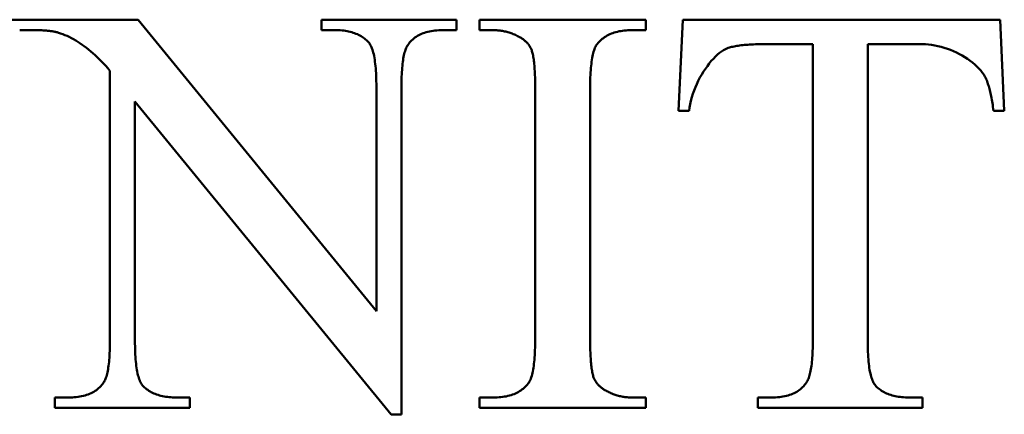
# Model space of a CAD drawing. Header units: millimetres. Extents: x 163 to 2699, y 224 to 730.
# Tile 76 of 168: x 230.22 to 234.02, y 486.26 to 487.78. Entities that reach past the tile are written whole.
import ezdxf

# ---------------------------------------------------------------- set-up
doc = ezdxf.new("R2010")
doc.units = ezdxf.units.MM
doc.layers.add('可見 (ISO)', color=7, linetype='Continuous', lineweight=50)

msp = doc.modelspace()

# ---------------------------------------------------------------- linework, layer by layer
at = {"layer": '可見 (ISO)'}
for p, q in [((229.7497, 487.7801), (230.6786, 487.7801)), ((230.6786, 487.7801), (231.5977, 486.6539)), ((231.3857, 487.7801), (231.9066, 487.7801)), ((231.3857, 487.7397), (231.3857, 487.7801)), ((231.9066, 487.7801), (231.9066, 487.7397)), ((231.996, 487.7801), (232.6369, 487.7801)), ((231.996, 487.7397), (231.996, 487.7801)), ((232.6369, 487.7801), (232.6369, 487.7397)), ((232.7632, 487.4284), (232.7803, 487.7801)), ((232.7803, 487.7801), (234.0046, 487.7801)), ((234.0046, 487.7801), (234.0205, 487.4284)), ((230.2779, 487.7397), (230.2215, 487.7397)), ((231.4372, 487.7397), (231.3857, 487.7397)), ((231.9066, 487.7397), (231.8539, 487.7397)), ((232.0487, 487.7397), (231.996, 487.7397)), ((232.6369, 487.7397), (232.583, 487.7397)), ((233.2816, 487.6858), (233.1014, 487.6858)), ((233.2816, 486.5399), (233.2816, 487.6858)), ((233.4936, 487.6858), (233.4936, 486.5399)), ((233.7043, 487.6858), (233.4936, 487.6858)), ((230.5695, 486.5399), (230.5695, 487.5828)), ((231.5977, 486.6539), (231.5977, 487.5203)), ((231.6945, 487.5203), (231.6945, 486.2556)), ((232.2105, 486.5461), (232.2105, 487.5142)), ((232.4225, 487.5142), (232.4225, 486.5461)), ((230.6664, 487.4639), (230.6664, 486.5399)), ((231.6553, 486.2556), (230.6664, 487.4639)), ((232.8048, 487.4284), (232.7632, 487.4284)), ((234.0205, 487.4284), (233.9789, 487.4284)), ((230.3575, 486.3206), (230.409, 486.3206)), ((230.3575, 486.2801), (230.3575, 486.3206)), ((230.8257, 486.3206), (230.8784, 486.3206)), ((230.8784, 486.3206), (230.8784, 486.2801)), ((231.996, 486.3206), (232.0487, 486.3206)), ((231.996, 486.2801), (231.996, 486.3206)), ((232.583, 486.3206), (232.6369, 486.3206)), ((232.6369, 486.3206), (232.6369, 486.2801)), ((233.0695, 486.3206), (233.1222, 486.3206)), ((233.0695, 486.2801), (233.0695, 486.3206)), ((233.6529, 486.3206), (233.7043, 486.3206)), ((233.7043, 486.3206), (233.7043, 486.2801)), ((230.8784, 486.2801), (230.3575, 486.2801)), ((232.6369, 486.2801), (231.996, 486.2801)), ((233.7043, 486.2801), (233.0695, 486.2801)), ((231.6945, 486.2556), (231.6553, 486.2556))]:
    msp.add_line(p, q, dxfattribs=at)
at = {"layer": '可見 (ISO)', "flags": 128}
for points in [[(230.371, 487.7299), (230.3684, 487.7307), (230.3656, 487.7314), (230.3628, 487.7321), (230.3598, 487.7328), (230.3568, 487.7334), (230.3536, 487.7341), (230.3503, 487.7346), (230.3469, 487.7352), (230.3434, 487.7357), (230.3398, 487.7362), (230.3361, 487.7367), (230.3323, 487.7371), (230.3283, 487.7375), (230.3243, 487.7378), (230.3201, 487.7382), (230.3159, 487.7385), (230.3115, 487.7387), (230.307, 487.739), (230.3024, 487.7392), (230.2977, 487.7393), (230.2929, 487.7395), (230.288, 487.7396), (230.283, 487.7396), (230.2779, 487.7397)], [(230.5695, 487.5828), (230.5614, 487.5923), (230.5533, 487.6015), (230.5451, 487.6104), (230.5369, 487.6191), (230.5287, 487.6274), (230.5204, 487.6354), (230.5122, 487.6432), (230.5039, 487.6506), (230.4956, 487.6578), (230.4873, 487.6646), (230.479, 487.6712), (230.4707, 487.6775), (230.4624, 487.6835), (230.4541, 487.6892), (230.4458, 487.6945), (230.4375, 487.6996), (230.4291, 487.7045), (230.4208, 487.709), (230.4125, 487.7132), (230.4042, 487.7171), (230.3959, 487.7207), (230.3876, 487.7241), (230.3793, 487.7271), (230.371, 487.7299)], [(231.5671, 487.6931), (231.5635, 487.6969), (231.5598, 487.7006), (231.5559, 487.704), (231.5519, 487.7073), (231.5477, 487.7105), (231.5433, 487.7135), (231.5388, 487.7163), (231.5341, 487.719), (231.5293, 487.7215), (231.5243, 487.7238), (231.5191, 487.726), (231.5138, 487.728), (231.5083, 487.7299), (231.5026, 487.7316), (231.4968, 487.7331), (231.4908, 487.7345), (231.4847, 487.7357), (231.4784, 487.7368), (231.4719, 487.7377), (231.4653, 487.7384), (231.4585, 487.739), (231.4516, 487.7394), (231.4445, 487.7396), (231.4372, 487.7397)], [(231.8539, 487.7397), (231.846, 487.7396), (231.8383, 487.7393), (231.8308, 487.7388), (231.8236, 487.7381), (231.8165, 487.7372), (231.8096, 487.7361), (231.8029, 487.7348), (231.7964, 487.7333), (231.7901, 487.7316), (231.784, 487.7297), (231.7781, 487.7276), (231.7724, 487.7253), (231.7668, 487.7228), (231.7615, 487.7201), (231.7564, 487.7172), (231.7515, 487.7141), (231.7467, 487.7108), (231.7422, 487.7073), (231.7378, 487.7036), (231.7337, 487.6997), (231.7297, 487.6956), (231.726, 487.6913), (231.7224, 487.6868), (231.7191, 487.6821)], [(232.1504, 487.7127), (232.1464, 487.7149), (232.1424, 487.717), (232.1384, 487.719), (232.1343, 487.721), (232.1302, 487.7228), (232.1261, 487.7245), (232.122, 487.7262), (232.1179, 487.7277), (232.1137, 487.7291), (232.1095, 487.7305), (232.1053, 487.7318), (232.1011, 487.7329), (232.0969, 487.734), (232.0926, 487.735), (232.0883, 487.7359), (232.084, 487.7367), (232.0796, 487.7374), (232.0753, 487.738), (232.0709, 487.7385), (232.0665, 487.7389), (232.0621, 487.7393), (232.0577, 487.7395), (232.0532, 487.7396), (232.0487, 487.7397)], [(232.583, 487.7397), (232.5755, 487.7396), (232.5682, 487.7393), (232.5611, 487.7388), (232.5541, 487.7382), (232.5473, 487.7373), (232.5407, 487.7363), (232.5342, 487.7351), (232.5279, 487.7337), (232.5217, 487.7321), (232.5157, 487.7303), (232.5099, 487.7284), (232.5043, 487.7262), (232.4988, 487.7239), (232.4935, 487.7213), (232.4883, 487.7186), (232.4833, 487.7157), (232.4785, 487.7126), (232.4739, 487.7093), (232.4694, 487.7059), (232.4651, 487.7022), (232.4609, 487.6984), (232.4569, 487.6944), (232.4531, 487.6902), (232.4494, 487.6858)], [(231.5977, 487.5203), (231.5977, 487.5317), (231.5975, 487.5427), (231.5972, 487.5533), (231.5969, 487.5636), (231.5964, 487.5735), (231.5958, 487.583), (231.5951, 487.5922), (231.5943, 487.6011), (231.5934, 487.6095), (231.5924, 487.6176), (231.5913, 487.6254), (231.5901, 487.6328), (231.5887, 487.6398), (231.5873, 487.6464), (231.5858, 487.6527), (231.5841, 487.6587), (231.5824, 487.6642), (231.5805, 487.6694), (231.5785, 487.6743), (231.5765, 487.6788), (231.5743, 487.6829), (231.572, 487.6867), (231.5696, 487.6901), (231.5671, 487.6931)], [(231.7191, 487.6821), (231.7171, 487.679), (231.7151, 487.6755), (231.7133, 487.6718), (231.7116, 487.6677), (231.7099, 487.6633), (231.7083, 487.6586), (231.7068, 487.6536), (231.7054, 487.6483), (231.7041, 487.6427), (231.7029, 487.6367), (231.7017, 487.6305), (231.7007, 487.6239), (231.6997, 487.617), (231.6988, 487.6098), (231.698, 487.6022), (231.6973, 487.5944), (231.6966, 487.5862), (231.6961, 487.5778), (231.6956, 487.569), (231.6952, 487.5599), (231.6949, 487.5505), (231.6947, 487.5407), (231.6946, 487.5307), (231.6945, 487.5203)], [(232.1958, 487.6649), (232.1948, 487.6673), (232.1938, 487.6696), (232.1926, 487.6718), (232.1914, 487.6741), (232.1902, 487.6763), (232.1888, 487.6785), (232.1874, 487.6806), (232.1858, 487.6828), (232.1842, 487.6849), (232.1825, 487.6869), (232.1808, 487.689), (232.1789, 487.691), (232.177, 487.6929), (232.175, 487.6949), (232.1729, 487.6968), (232.1707, 487.6987), (232.1685, 487.7006), (232.1661, 487.7024), (232.1637, 487.7042), (232.1612, 487.7059), (232.1586, 487.7077), (232.156, 487.7094), (232.1532, 487.7111), (232.1504, 487.7127)], [(232.4494, 487.6858), (232.4472, 487.6826), (232.4451, 487.6791), (232.4431, 487.6753), (232.4412, 487.6711), (232.4394, 487.6666), (232.4376, 487.6617), (232.436, 487.6565), (232.4345, 487.6509), (232.433, 487.645), (232.4317, 487.6387), (232.4304, 487.6321), (232.4292, 487.6251), (232.4281, 487.6178), (232.4272, 487.6101), (232.4263, 487.6021), (232.4255, 487.5937), (232.4248, 487.585), (232.4242, 487.5759), (232.4237, 487.5665), (232.4232, 487.5567), (232.4229, 487.5466), (232.4227, 487.5362), (232.4225, 487.5254), (232.4225, 487.5142)], [(233.1014, 487.6858), (233.0927, 487.6857), (233.0843, 487.6856), (233.076, 487.6855), (233.068, 487.6853), (233.0602, 487.6851), (233.0525, 487.6848), (233.0451, 487.6844), (233.038, 487.684), (233.031, 487.6835), (233.0242, 487.683), (233.0177, 487.6824), (233.0113, 487.6818), (233.0052, 487.6811), (232.9993, 487.6803), (232.9936, 487.6795), (232.9881, 487.6787), (232.9828, 487.6778), (232.9778, 487.6768), (232.9729, 487.6758), (232.9683, 487.6747), (232.9639, 487.6736), (232.9597, 487.6724), (232.9557, 487.6711), (232.9519, 487.6698)], [(233.9458, 487.5608), (233.9411, 487.5687), (233.9356, 487.5766), (233.9294, 487.5844), (233.9224, 487.5921), (233.9149, 487.5997), (233.9067, 487.6072), (233.8979, 487.6144), (233.8886, 487.6215), (233.8789, 487.6283), (233.8687, 487.6349), (233.8581, 487.6412), (233.8471, 487.6472), (233.8359, 487.6528), (233.8243, 487.6581), (233.8126, 487.663), (233.8007, 487.6675), (233.7887, 487.6716), (233.7765, 487.6752), (233.7644, 487.6783), (233.7522, 487.6809), (233.7401, 487.683), (233.728, 487.6845), (233.7161, 487.6854), (233.7043, 487.6858)], [(232.2105, 487.5142), (232.2104, 487.5236), (232.2104, 487.5326), (232.2102, 487.5415), (232.2101, 487.55), (232.2098, 487.5583), (232.2096, 487.5663), (232.2092, 487.5741), (232.2088, 487.5816), (232.2084, 487.5888), (232.2079, 487.5958), (232.2074, 487.6024), (232.2068, 487.6089), (232.2062, 487.615), (232.2055, 487.6209), (232.2047, 487.6265), (232.2039, 487.6318), (232.2031, 487.6369), (232.2022, 487.6417), (232.2013, 487.6463), (232.2003, 487.6505), (232.1992, 487.6545), (232.1981, 487.6583), (232.197, 487.6617), (232.1958, 487.6649)], [(232.9519, 487.6698), (232.9446, 487.6667), (232.9371, 487.6626), (232.9294, 487.6576), (232.9216, 487.6518), (232.9137, 487.6451), (232.9058, 487.6376), (232.8979, 487.6294), (232.8901, 487.6206), (232.8823, 487.6111), (232.8747, 487.6011), (232.8672, 487.5905), (232.86, 487.5794), (232.853, 487.568), (232.8463, 487.5562), (232.8399, 487.544), (232.834, 487.5316), (232.8284, 487.5189), (232.8233, 487.5061), (232.8187, 487.4932), (232.8147, 487.4802), (232.8113, 487.4671), (232.8084, 487.4541), (232.8063, 487.4412), (232.8048, 487.4284)], [(233.9789, 487.4284), (233.9778, 487.436), (233.9768, 487.4434), (233.9757, 487.4506), (233.9745, 487.4576), (233.9734, 487.4645), (233.9722, 487.4711), (233.971, 487.4776), (233.9697, 487.484), (233.9685, 487.4901), (233.9672, 487.4961), (233.9658, 487.5018), (233.9645, 487.5075), (233.9631, 487.5129), (233.9616, 487.5181), (233.9602, 487.5232), (233.9587, 487.5281), (233.9572, 487.5328), (233.9556, 487.5373), (233.9541, 487.5417), (233.9525, 487.5459), (233.9508, 487.5498), (233.9492, 487.5537), (233.9475, 487.5573), (233.9458, 487.5608)], [(232.1835, 486.3745), (232.1857, 486.3776), (232.1878, 486.3811), (232.1898, 486.3849), (232.1918, 486.3891), (232.1936, 486.3937), (232.1953, 486.3985), (232.1969, 486.4038), (232.1985, 486.4093), (232.1999, 486.4153), (232.2013, 486.4215), (232.2026, 486.4282), (232.2037, 486.4351), (232.2048, 486.4425), (232.2058, 486.4501), (232.2067, 486.4582), (232.2075, 486.4665), (232.2082, 486.4753), (232.2088, 486.4843), (232.2093, 486.4937), (232.2097, 486.5035), (232.2101, 486.5136), (232.2103, 486.5241), (232.2104, 486.5349), (232.2105, 486.5461)], [(232.4225, 486.5461), (232.4225, 486.5367), (232.4226, 486.5276), (232.4227, 486.5188), (232.4229, 486.5102), (232.4231, 486.5019), (232.4234, 486.4939), (232.4237, 486.4861), (232.4241, 486.4787), (232.4246, 486.4714), (232.425, 486.4645), (232.4256, 486.4578), (232.4262, 486.4514), (232.4268, 486.4452), (232.4275, 486.4394), (232.4282, 486.4337), (232.429, 486.4284), (232.4299, 486.4233), (232.4308, 486.4185), (232.4317, 486.414), (232.4327, 486.4097), (232.4337, 486.4057), (232.4348, 486.402), (232.436, 486.3985), (232.4372, 486.3953)], [(230.545, 486.3782), (230.547, 486.3813), (230.5489, 486.3847), (230.5508, 486.3885), (230.5525, 486.3925), (230.5542, 486.3969), (230.5558, 486.4016), (230.5572, 486.4066), (230.5586, 486.4119), (230.56, 486.4176), (230.5612, 486.4235), (230.5624, 486.4298), (230.5634, 486.4364), (230.5644, 486.4433), (230.5653, 486.4505), (230.5661, 486.458), (230.5668, 486.4659), (230.5675, 486.474), (230.568, 486.4825), (230.5685, 486.4913), (230.5689, 486.5004), (230.5692, 486.5098), (230.5694, 486.5195), (230.5695, 486.5296), (230.5695, 486.5399)], [(230.6664, 486.5399), (230.6664, 486.5286), (230.6666, 486.5176), (230.6668, 486.5069), (230.6672, 486.4967), (230.6676, 486.4867), (230.6682, 486.4772), (230.6689, 486.468), (230.6696, 486.4592), (230.6705, 486.4507), (230.6715, 486.4426), (230.6725, 486.4349), (230.6737, 486.4275), (230.675, 486.4205), (230.6764, 486.4138), (230.6778, 486.4075), (230.6794, 486.4016), (230.6811, 486.396), (230.6829, 486.3908), (230.6848, 486.3859), (230.6868, 486.3815), (230.6889, 486.3773), (230.6911, 486.3736), (230.6934, 486.3702), (230.6958, 486.3671)], [(233.257, 486.3782), (233.259, 486.3813), (233.261, 486.3847), (233.2628, 486.3885), (233.2645, 486.3925), (233.2662, 486.3969), (233.2678, 486.4016), (233.2693, 486.4066), (233.2707, 486.4119), (233.272, 486.4176), (233.2732, 486.4235), (233.2744, 486.4298), (233.2754, 486.4364), (233.2764, 486.4433), (233.2773, 486.4505), (233.2781, 486.458), (233.2788, 486.4659), (233.2795, 486.474), (233.28, 486.4825), (233.2805, 486.4913), (233.2809, 486.5004), (233.2812, 486.5098), (233.2814, 486.5195), (233.2815, 486.5296), (233.2816, 486.5399)], [(233.4936, 486.5399), (233.4936, 486.5286), (233.4938, 486.5176), (233.494, 486.5069), (233.4944, 486.4967), (233.4948, 486.4867), (233.4954, 486.4772), (233.4961, 486.468), (233.4968, 486.4592), (233.4977, 486.4507), (233.4987, 486.4426), (233.4997, 486.4349), (233.5009, 486.4275), (233.5022, 486.4205), (233.5036, 486.4138), (233.5051, 486.4075), (233.5066, 486.4016), (233.5083, 486.396), (233.5101, 486.3908), (233.512, 486.3859), (233.514, 486.3815), (233.5161, 486.3773), (233.5183, 486.3736), (233.5206, 486.3702), (233.523, 486.3671)], [(232.4372, 486.3953), (232.4381, 486.393), (232.4392, 486.3907), (232.4403, 486.3884), (232.4415, 486.3862), (232.4428, 486.3839), (232.4442, 486.3818), (232.4456, 486.3796), (232.4471, 486.3775), (232.4487, 486.3754), (232.4504, 486.3733), (232.4522, 486.3713), (232.454, 486.3693), (232.456, 486.3673), (232.458, 486.3654), (232.4601, 486.3634), (232.4622, 486.3615), (232.4645, 486.3597), (232.4668, 486.3579), (232.4692, 486.3561), (232.4717, 486.3543), (232.4743, 486.3526), (232.477, 486.3508), (232.4797, 486.3492), (232.4825, 486.3475)], [(230.409, 486.3206), (230.417, 486.3207), (230.4247, 486.321), (230.4323, 486.3215), (230.4397, 486.3222), (230.4468, 486.3231), (230.4538, 486.3242), (230.4606, 486.3255), (230.4671, 486.327), (230.4735, 486.3287), (230.4797, 486.3306), (230.4856, 486.3327), (230.4914, 486.335), (230.497, 486.3375), (230.5024, 486.3402), (230.5075, 486.3431), (230.5125, 486.3462), (230.5173, 486.3495), (230.5218, 486.353), (230.5262, 486.3567), (230.5304, 486.3606), (230.5343, 486.3647), (230.5381, 486.369), (230.5417, 486.3735), (230.545, 486.3782)], [(230.6958, 486.3671), (230.6994, 486.3633), (230.7032, 486.3597), (230.7072, 486.3562), (230.7113, 486.3529), (230.7156, 486.3497), (230.72, 486.3468), (230.7245, 486.3439), (230.7293, 486.3413), (230.7341, 486.3388), (230.7392, 486.3364), (230.7444, 486.3342), (230.7497, 486.3322), (230.7552, 486.3303), (230.7608, 486.3286), (230.7666, 486.3271), (230.7726, 486.3257), (230.7787, 486.3245), (230.7849, 486.3235), (230.7913, 486.3226), (230.7979, 486.3219), (230.8046, 486.3213), (230.8115, 486.3209), (230.8185, 486.3206), (230.8257, 486.3206)], [(232.0487, 486.3206), (232.0564, 486.3207), (232.0639, 486.3209), (232.0712, 486.3214), (232.0783, 486.3221), (232.0853, 486.3229), (232.0921, 486.3239), (232.0987, 486.3251), (232.1051, 486.3266), (232.1113, 486.3281), (232.1174, 486.3299), (232.1233, 486.3319), (232.129, 486.334), (232.1345, 486.3364), (232.1399, 486.3389), (232.145, 486.3416), (232.15, 486.3445), (232.1548, 486.3476), (232.1595, 486.3509), (232.1639, 486.3544), (232.1682, 486.358), (232.1723, 486.3618), (232.1762, 486.3659), (232.18, 486.3701), (232.1835, 486.3745)], [(233.1222, 486.3206), (233.1301, 486.3207), (233.1378, 486.321), (233.1453, 486.3215), (233.1525, 486.3222), (233.1596, 486.3231), (233.1665, 486.3242), (233.1732, 486.3255), (233.1797, 486.327), (233.186, 486.3287), (233.1921, 486.3306), (233.198, 486.3327), (233.2037, 486.335), (233.2093, 486.3375), (233.2146, 486.3402), (233.2197, 486.3431), (233.2246, 486.3462), (233.2294, 486.3495), (233.2339, 486.353), (233.2383, 486.3567), (233.2424, 486.3606), (233.2464, 486.3647), (233.2501, 486.369), (233.2537, 486.3735), (233.257, 486.3782)], [(233.523, 486.3671), (233.5266, 486.3633), (233.5304, 486.3597), (233.5344, 486.3562), (233.5385, 486.3529), (233.5428, 486.3497), (233.5472, 486.3468), (233.5517, 486.3439), (233.5565, 486.3413), (233.5613, 486.3388), (233.5664, 486.3364), (233.5716, 486.3342), (233.5769, 486.3322), (233.5824, 486.3303), (233.588, 486.3286), (233.5938, 486.3271), (233.5998, 486.3257), (233.6059, 486.3245), (233.6121, 486.3235), (233.6185, 486.3226), (233.6251, 486.3219), (233.6318, 486.3213), (233.6387, 486.3209), (233.6457, 486.3206), (233.6529, 486.3206)], [(232.4825, 486.3475), (232.4865, 486.3453), (232.4905, 486.3432), (232.4946, 486.3412), (232.4986, 486.3393), (232.5027, 486.3375), (232.5067, 486.3357), (232.5108, 486.3341), (232.5149, 486.3325), (232.5191, 486.3311), (232.5232, 486.3297), (232.5274, 486.3285), (232.5316, 486.3273), (232.5357, 486.3262), (232.54, 486.3252), (232.5442, 486.3244), (232.5484, 486.3236), (232.5527, 486.3229), (232.557, 486.3222), (232.5613, 486.3217), (232.5656, 486.3213), (232.5699, 486.321), (232.5743, 486.3208), (232.5786, 486.3206), (232.583, 486.3206)]]:
    msp.add_lwpolyline(points, dxfattribs=at)

doc.saveas('drawing.dxf')
